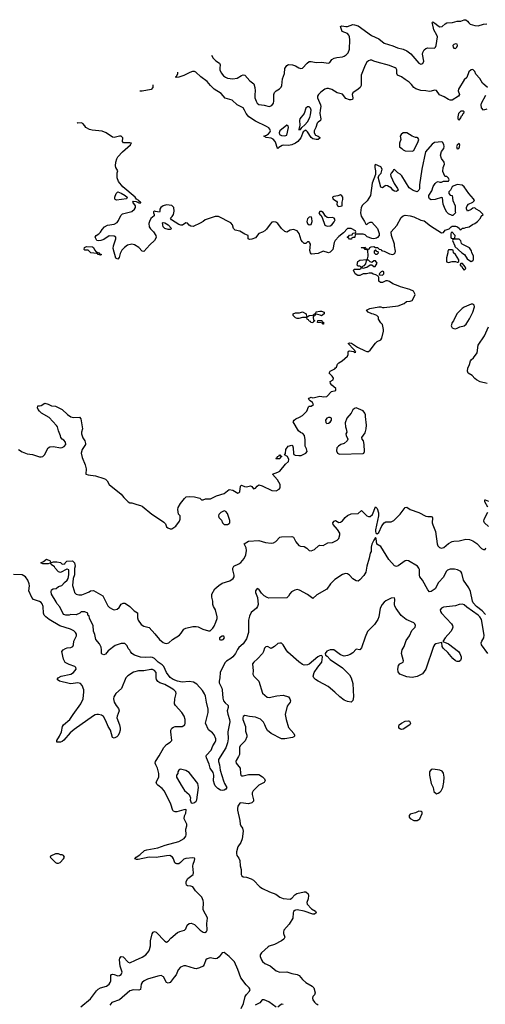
# Model space of a CAD drawing. Header units: inches. Extents: x 1980008 to 2252673, y 74414 to 260562.
# Tile 217 of 228: x 2213303 to 2218652, y 221860 to 233167. Entities that reach past the tile are written whole.
import ezdxf

# ---------------------------------------------------------------- set-up
doc = ezdxf.new("R2010")
doc.units = ezdxf.units.IN
doc.header["$MEASUREMENT"] = 0
doc.layers.add('C2212', color=7, linetype='Continuous')
doc.layers.add('C2213', color=7, linetype='Continuous')

msp = doc.modelspace()

# ---------------------------------------------------------------- linework, layer by layer
at = {"layer": 'C2212', "color": 5}
for points, elevation in [([(2213291, 228230), (2213330, 228204), (2213390, 228183), (2213450, 228174), (2213530, 228147), (2213550, 228146), (2213570, 228151), (2213589, 228170), (2213630, 228252), (2213650, 228262), (2213690, 228266), (2213770, 228252), (2213790, 228254), (2213815, 228265), (2213833, 228290), (2213830, 228315), (2213810, 228339), (2213789, 228350), (2213777, 228370), (2213773, 228390), (2213747, 228447), (2213736, 228490), (2213726, 228506), (2213640, 228600), (2213555, 228650), (2213532, 228670), (2213516, 228690), (2213509, 228711), (2213510, 228734), (2213530, 228732), (2213550, 228738), (2213590, 228762), (2213630, 228752), (2213670, 228732), (2213714, 228730), (2213790, 228691), (2213853, 228633), (2213890, 228607), (2213918, 228598), (2213990, 228601), (2214004, 228584), (2214023, 228470), (2214013, 228430), (2214014, 228410), (2214027, 228367), (2214052, 228330), (2214059, 228299), (2214059, 228290), (2214021, 228230), (2214010, 228190), (2214020, 228140), (2214054, 228054), (2214065, 228010), (2214062, 227950), (2214090, 227939), (2214172, 227930), (2214270, 227899), (2214287, 227890), (2214307, 227870), (2214331, 227830), (2214470, 227719), (2214500, 227680), (2214550, 227631), (2214570, 227619), (2214590, 227619), (2214650, 227598), (2214690, 227590), (2214710, 227580), (2214819, 227490), (2214876, 227456), (2214958, 227398), (2214976, 227376), (2214990, 227345), (2215005, 227330), (2215030, 227319), (2215050, 227321), (2215098, 227350), (2215138, 227410), (2215146, 227430), (2215146, 227470), (2215129, 227489), (2215121, 227541), (2215125, 227565), (2215149, 227610), (2215196, 227670), (2215214, 227686), (2215250, 227692), (2215310, 227688), (2215371, 227671), (2215390, 227652), (2215410, 227652), (2215436, 227664), (2215495, 227665), (2215562, 227698), (2215652, 227728), (2215710, 227771), (2215750, 227766), (2215810, 227731), (2215823, 227737), (2215833, 227747), (2215838, 227810), (2215850, 227822), (2215887, 227807), (2215910, 227804), (2215953, 227813), (2215970, 227805), (2215990, 227781), (2216010, 227786), (2216030, 227811), (2216050, 227827), (2216090, 227813), (2216200, 227760), (2216250, 227758), (2216284, 227776), (2216295, 227790), (2216297, 227830), (2216264, 227884), (2216208, 227950), (2216270, 227971), (2216290, 227983), (2216356, 228064), (2216390, 228094), (2216395, 228115), (2216378, 228150), (2216346, 228170), (2216356, 228184), (2216362, 228230), (2216389, 228270), (2216430, 228282), (2216436, 228276), (2216443, 228250), (2216447, 228187), (2216454, 228174), (2216468, 228168), (2216510, 228161), (2216537, 228163), (2216589, 228190), (2216604, 228210), (2216599, 228239), (2216581, 228270), (2216581, 228341), (2216573, 228393), (2216557, 228417), (2216527, 228427), (2216504, 228444), (2216444, 228550), (2216455, 228570), (2216476, 228584), (2216519, 228601), (2216550, 228621), (2216603, 228670), (2216620, 228720), (2216628, 228730), (2216650, 228731), (2216678, 228750), (2216668, 228770), (2216638, 228790), (2216622, 228810), (2216630, 228822), (2216650, 228831), (2216666, 228826), (2216690, 228827), (2216750, 228845), (2216795, 228835), (2216830, 228839), (2216884, 228896), (2216935, 228910), (2216933, 228933), (2216890, 228969), (2216875, 228990), (2216869, 229011), (2216906, 229030), (2216908, 229050), (2216894, 229074), (2216858, 229110), (2216868, 229130), (2216922, 229158), (2216930, 229171), (2216942, 229178), (2216955, 229210), (2216970, 229225), (2217009, 229251), (2217070, 229305), (2217077, 229323), (2217075, 229350), (2217080, 229360), (2217090, 229365), (2217136, 229356), (2217150, 229347), (2217166, 229350), (2217156, 229356), (2217154, 229370), (2217140, 229380), (2217078, 229450), (2217090, 229456), (2217113, 229453), (2217185, 229405), (2217270, 229365), (2217290, 229357), (2217310, 229356), (2217330, 229371), (2217390, 229451), (2217410, 229471), (2217450, 229492), (2217462, 229510), (2217484, 229590), (2217484, 229610), (2217470, 229666), (2217450, 229686), (2217426, 229730), (2217426, 229750), (2217406, 229770), (2217367, 229787), (2217348, 229788), (2217306, 229810), (2217286, 229830), (2217326, 229850), (2217430, 229871), (2217450, 229871), (2217470, 229861), (2217490, 229861), (2217650, 229881), (2217718, 229910), (2217748, 229932), (2217790, 229934), (2217810, 229942), (2217841, 230000)], 40), ([(2218672, 228988), (2218594, 229010), (2218550, 229030), (2218530, 229046), (2218500, 229080), (2218456, 229110), (2218447, 229130), (2218450, 229166), (2218472, 229208), (2218483, 229250), (2218490, 229262), (2218516, 229284), (2218559, 229341), (2218570, 229430), (2218643, 229537), (2218690, 229641)], 20), ([(2218682, 227570), (2218646, 227630), (2218647, 227653), (2218650, 227655), (2218690, 227637)], 20), ([(2218655, 226335), (2218617, 226377), (2218549, 226430), (2218511, 226470), (2218503, 226490), (2218482, 226602), (2218461, 226641), (2218401, 226730), (2218384, 226810), (2218370, 226830), (2218331, 226851), (2218297, 226857), (2218250, 226857), (2218216, 226844), (2218203, 226830), (2218170, 226765), (2218116, 226704), (2218077, 226630), (2218030, 226599), (2218010, 226598), (2217990, 226619), (2217931, 226731), (2217900, 226770), (2217894, 226790), (2217894, 226854), (2217889, 226870), (2217873, 226890), (2217770, 226952), (2217750, 226958), (2217730, 226953), (2217650, 226894), (2217630, 226887), (2217610, 226895), (2217543, 226970), (2217450, 227118), (2217404, 227144), (2217397, 227210), (2217390, 227219), (2217370, 227192), (2217350, 227143), (2217342, 227110), (2217339, 227061), (2217330, 227041), (2217318, 226982), (2217290, 226890), (2217279, 226821), (2217256, 226784), (2217210, 226735), (2217190, 226721), (2217170, 226724), (2217150, 226733), (2217130, 226748), (2217091, 226790), (2217070, 226803), (2217046, 226806), (2217010, 226797), (2216922, 226738), (2216875, 226690), (2216833, 226627), (2216716, 226564), (2216670, 226522), (2216608, 226568), (2216516, 226616), (2216490, 226622), (2216463, 226617), (2216424, 226596), (2216405, 226575), (2216390, 226548), (2216370, 226527), (2216165, 226525), (2216144, 226530), (2216113, 226550), (2216082, 226582), (2216050, 226629), (2216030, 226634), (2216011, 226610), (2216011, 226590), (2216033, 226533), (2216043, 226450), (2216036, 226430), (2216022, 226410), (2215961, 226359), (2215941, 226319), (2215932, 226270), (2215930, 226130), (2215910, 226059), (2215870, 225999), (2215822, 225958), (2215804, 225936), (2215781, 225890), (2215752, 225850), (2215730, 225830), (2215679, 225801), (2215659, 225781), (2215605, 225670), (2215602, 225610), (2215594, 225570), (2215595, 225550), (2215625, 225490), (2215630, 225471), (2215637, 225377), (2215645, 225345), (2215662, 225322), (2215699, 225290), (2215699, 225270), (2215688, 225230), (2215693, 225193), (2215713, 225130), (2215716, 225104), (2215693, 224990), (2215696, 224910), (2215690, 224862), (2215670, 224804), (2215587, 224673), (2215585, 224650), (2215598, 224610), (2215607, 224550), (2215645, 224425), (2215656, 224395), (2215683, 224350), (2215670, 224329), (2215650, 224319), (2215630, 224316), (2215610, 224319), (2215580, 224340), (2215550, 224369), (2215539, 224390), (2215530, 224426), (2215533, 224490), (2215524, 224524), (2215490, 224570), (2215478, 224618), (2215448, 224690), (2215446, 224710), (2215450, 224721), (2215501, 224779), (2215523, 224830), (2215548, 224870), (2215555, 224890), (2215556, 224910), (2215536, 224956), (2215516, 224976), (2215470, 225012), (2215438, 225090), (2215469, 225211), (2215469, 225250), (2215447, 225330), (2215437, 225397), (2215426, 225426), (2215403, 225463), (2215337, 225537), (2215299, 225559), (2215250, 225566), (2215170, 225558), (2215116, 225570), (2215067, 225590), (2215030, 225614), (2214990, 225671), (2214959, 225739), (2214939, 225759), (2214893, 225790), (2214853, 225833), (2214830, 225844), (2214810, 225847), (2214750, 225844), (2214690, 225848), (2214622, 225870), (2214593, 225890), (2214576, 225910), (2214567, 225927), (2214550, 225945), (2214536, 225976), (2214510, 226002), (2214470, 226005), (2214399, 225981), (2214321, 225920), (2214290, 225882), (2214270, 225874), (2214250, 225882), (2214241, 225890), (2214244, 225930), (2214240, 225960), (2214218, 225999), (2214176, 226050), (2214165, 226105), (2214150, 226146), (2214148, 226210), (2214106, 226290), (2214102, 226322), (2214086, 226330), (2214086, 226350), (2214050, 226366), (2214010, 226366), (2213994, 226350), (2213950, 226334), (2213890, 226338), (2213870, 226329), (2213831, 226329), (2213810, 226338), (2213798, 226350), (2213764, 226424), (2213730, 226462), (2213723, 226483), (2213670, 226570), (2213664, 226596), (2213670, 226618), (2213688, 226630), (2213723, 226637), (2213750, 226658), (2213786, 226670), (2213816, 226704), (2213848, 226730), (2213858, 226750), (2213868, 226792), (2213866, 226850), (2213850, 226858), (2213844, 226856), (2213770, 226818), (2213750, 226828), (2213709, 226870), (2213703, 226883), (2213666, 226910), (2213662, 226922), (2213650, 226926), (2213630, 226918), (2213570, 226918), (2213546, 226930), (2213575, 226945), (2213610, 226972), (2213652, 226952), (2213658, 226938), (2213670, 226934), (2213690, 226942), (2213730, 226942), (2213772, 226932), (2213790, 226914), (2213822, 226918), (2213826, 226930), (2213846, 226950), (2213910, 226954), (2213931, 226930), (2213941, 226890), (2213934, 226866), (2213933, 226793), (2213917, 226750), (2213911, 226670), (2213927, 226607), (2213934, 226590), (2213950, 226572), (2213981, 226561), (2214016, 226564), (2214075, 226585), (2214102, 226598), (2214115, 226610), (2214150, 226611), (2214257, 226550), (2214317, 226437), (2214336, 226416), (2214375, 226395), (2214390, 226391), (2214421, 226399), (2214444, 226416), (2214470, 226454), (2214490, 226468), (2214510, 226465), (2214530, 226455), (2214570, 226430), (2214619, 226379), (2214655, 226355), (2214657, 226297), (2214663, 226270), (2214700, 226220), (2214730, 226203), (2214790, 226186), (2214856, 226116), (2214910, 226048), (2214950, 226016), (2214970, 226007), (2214990, 226004), (2215016, 226010), (2215059, 226050), (2215140, 226100), (2215159, 226121), (2215190, 226170), (2215210, 226178), (2215290, 226198), (2215330, 226200), (2215355, 226195), (2215408, 226168), (2215470, 226150), (2215490, 226150), (2215521, 226179), (2215537, 226203), (2215558, 226250), (2215573, 226290), (2215573, 226310), (2215552, 226390), (2215528, 226430), (2215522, 226450), (2215523, 226490), (2215510, 226535), (2215510, 226570), (2215545, 226630), (2215590, 226671), (2215630, 226695), (2215718, 226722), (2215754, 226750), (2215766, 226770), (2215768, 226790), (2215751, 226850), (2215751, 226870), (2215764, 226890), (2215822, 226918), (2215845, 226935), (2215881, 226979), (2215899, 227021), (2215909, 227070), (2215904, 227104), (2215882, 227150), (2215930, 227178), (2216050, 227188), (2216125, 227165), (2216190, 227154), (2216219, 227161), (2216244, 227176), (2216290, 227226), (2216310, 227230), (2216431, 227231), (2216450, 227224), (2216477, 227170), (2216510, 227129), (2216530, 227121), (2216570, 227119), (2216600, 227100), (2216630, 227071), (2216650, 227067), (2216690, 227084), (2216735, 227125), (2216750, 227131), (2216790, 227130), (2216841, 227159), (2216895, 227165), (2216950, 227190), (2216970, 227210), (2216982, 227250), (2216979, 227270), (2216954, 227314), (2216905, 227370), (2216899, 227390), (2216917, 227410), (2216930, 227415), (2216970, 227395), (2216990, 227396), (2217010, 227412), (2217041, 227450), (2217070, 227474), (2217110, 227492), (2217190, 227498), (2217230, 227530), (2217289, 227469), (2217310, 227461), (2217330, 227463), (2217355, 227485), (2217390, 227573), (2217410, 227555), (2217426, 227506), (2217424, 227470), (2217392, 227310), (2217391, 227291), (2217396, 227276), (2217410, 227262), (2217430, 227280), (2217464, 227356), (2217489, 227391), (2217510, 227402), (2217570, 227402), (2217602, 227418), (2217673, 227487), (2217730, 227567), (2217750, 227570), (2217790, 227541), (2217890, 227507), (2217970, 227466), (2217990, 227461), (2218030, 227463), (2218040, 227460), (2218047, 227447), (2218043, 227390), (2218048, 227368), (2218079, 227290), (2218097, 227150), (2218105, 227125), (2218125, 227105), (2218150, 227099), (2218175, 227105), (2218228, 227152), (2218270, 227175), (2218290, 227180), (2218350, 227183), (2218430, 227202), (2218470, 227198), (2218510, 227181), (2218553, 227153), (2218610, 227094), (2218630, 227083), (2218650, 227084), (2218657, 227103)], 20), ([(2218688, 227348), (2218642, 227390), (2218634, 227410), (2218638, 227430), (2218680, 227510)], 20), ([(2214005, 221830), (2214116, 221924), (2214185, 222015), (2214205, 222035), (2214231, 222049), (2214300, 222070), (2214329, 222091), (2214342, 222110), (2214348, 222130), (2214349, 222191), (2214356, 222204), (2214370, 222208), (2214390, 222204), (2214430, 222186), (2214450, 222189), (2214470, 222203), (2214480, 222230), (2214458, 222298), (2214449, 222370), (2214455, 222390), (2214470, 222408), (2214490, 222404), (2214550, 222343), (2214570, 222336), (2214632, 222368), (2214710, 222401), (2214751, 222430), (2214785, 222470), (2214794, 222490), (2214805, 222530), (2214806, 222590), (2214824, 222670), (2214836, 222690), (2214850, 222698), (2214870, 222690), (2214970, 222585), (2214990, 222575), (2215010, 222584), (2215041, 222619), (2215116, 222684), (2215144, 222696), (2215197, 222710), (2215210, 222727), (2215227, 222770), (2215250, 222787), (2215271, 222791), (2215310, 222778), (2215377, 222710), (2215410, 222690), (2215430, 222686), (2215450, 222696), (2215455, 222710), (2215451, 222789), (2215459, 222850), (2215454, 222870), (2215421, 222921), (2215411, 222950), (2215414, 223030), (2215410, 223052), (2215394, 223090), (2215322, 223162), (2215290, 223208), (2215270, 223216), (2215230, 223221), (2215221, 223230), (2215214, 223250), (2215215, 223270), (2215235, 223305), (2215296, 223350), (2215301, 223370), (2215293, 223447), (2215296, 223470), (2215311, 223511), (2215314, 223530), (2215310, 223538), (2215290, 223544), (2215210, 223535), (2215190, 223525), (2215150, 223487), (2215130, 223475), (2215110, 223472), (2215096, 223476), (2215086, 223486), (2215071, 223530), (2215060, 223550), (2215028, 223568), (2214990, 223566), (2214870, 223545), (2214789, 223551), (2214664, 223524), (2214643, 223523), (2214624, 223530), (2214641, 223550), (2214683, 223577), (2214735, 223625), (2214765, 223635), (2214890, 223657), (2214974, 223686), (2215131, 223729), (2215194, 223766), (2215211, 223790), (2215215, 223805), (2215211, 223870), (2215222, 223910), (2215222, 223930), (2215192, 223990), (2215195, 224025), (2215210, 224054), (2215214, 224094), (2215210, 224098), (2215190, 224095), (2215109, 224069), (2215089, 224069), (2215070, 224078), (2215064, 224084), (2215039, 224159), (2214966, 224306), (2214939, 224339), (2214890, 224377), (2214878, 224390), (2214872, 224410), (2214900, 224470), (2214902, 224510), (2214886, 224570), (2214866, 224610), (2214861, 224630), (2214863, 224650), (2214905, 224715), (2214959, 224810), (2214990, 224842), (2215033, 224870), (2215049, 224890), (2215040, 224990), (2215041, 225010), (2215049, 225030), (2215070, 225044), (2215090, 225050), (2215170, 225051), (2215199, 225070), (2215204, 225090), (2215203, 225130), (2215192, 225170), (2215167, 225210), (2215092, 225290), (2215083, 225310), (2215084, 225370), (2215102, 225430), (2215095, 225450), (2215075, 225470), (2215044, 225490), (2214970, 225531), (2214913, 225553), (2214888, 225568), (2214875, 225590), (2214871, 225610), (2214869, 225670), (2214850, 225695), (2214830, 225704), (2214810, 225705), (2214730, 225689), (2214669, 225689), (2214610, 225675), (2214546, 225634), (2214521, 225610), (2214473, 225487), (2214409, 225431), (2214384, 225390), (2214381, 225370), (2214390, 225331), (2214410, 225293), (2214439, 225259), (2214446, 225230), (2214422, 225170), (2214420, 225150), (2214450, 225070), (2214457, 225030), (2214456, 225010), (2214445, 224970), (2214430, 224942), (2214418, 224930), (2214390, 224917), (2214370, 224925), (2214347, 225010), (2214320, 225050), (2214294, 225114), (2214264, 225164), (2214241, 225181), (2214210, 225190), (2214190, 225190), (2214170, 225185), (2214150, 225173), (2213930, 225016), (2213883, 224977), (2213810, 224893), (2213790, 224877), (2213770, 224871), (2213729, 224870), (2213730, 224890), (2213761, 224939), (2213784, 224990), (2213794, 225050), (2213807, 225070), (2213877, 225130), (2213916, 225190), (2214005, 225310), (2214031, 225370), (2214041, 225450), (2214038, 225470), (2214021, 225521), (2214003, 225543), (2213971, 225551), (2213890, 225542), (2213870, 225545), (2213761, 225570), (2213734, 225590), (2213744, 225610), (2213778, 225630), (2213890, 225650), (2213921, 225670), (2213953, 225710), (2213949, 225729), (2213938, 225738), (2213870, 225762), (2213826, 225786), (2213805, 225825), (2213788, 225910), (2213802, 225930), (2213830, 225946), (2213850, 225955), (2213890, 225959), (2213914, 225970), (2213921, 225990), (2213925, 226030), (2213955, 226090), (2213954, 226110), (2213944, 226130), (2213924, 226150), (2213887, 226170), (2213765, 226205), (2213640, 226280), (2213602, 226310), (2213585, 226330), (2213578, 226350), (2213574, 226430), (2213560, 226460), (2213550, 226473), (2213530, 226485), (2213463, 226510), (2213442, 226530), (2213407, 226610), (2213416, 226664), (2213413, 226690), (2213398, 226730), (2213371, 226770), (2213330, 226791), (2213230, 226796)], 40), ([(2218682, 225890), (2218610, 225990), (2218606, 226010), (2218612, 226030), (2218635, 226070), (2218640, 226100), (2218610, 226278), (2218590, 226310), (2218568, 226330), (2218439, 226419), (2218410, 226447), (2218390, 226456), (2218350, 226451), (2218310, 226435), (2218170, 226420), (2218149, 226411), (2218133, 226390), (2218138, 226370), (2218149, 226350), (2218264, 226230), (2218275, 226210), (2218278, 226190), (2218272, 226168), (2218257, 226143), (2218190, 226068), (2218165, 226025), (2218230, 225998), (2218345, 225910), (2218359, 225890), (2218373, 225850), (2218374, 225830), (2218368, 225810), (2218350, 225795), (2218330, 225795), (2218310, 225804), (2218280, 225830), (2218221, 225901), (2218166, 225950), (2218157, 225970), (2218154, 226014), (2218082, 225998), (2218070, 225990), (2218058, 225970), (2217970, 225710), (2217930, 225657), (2217870, 225624), (2217810, 225613), (2217750, 225619), (2217670, 225650), (2217650, 225677), (2217646, 225710), (2217655, 225750), (2217670, 225771), (2217710, 225790), (2217714, 225806), (2217691, 225890), (2217697, 225930), (2217720, 225970), (2217743, 226037), (2217780, 226090), (2217807, 226153), (2217845, 226190), (2217851, 226210), (2217842, 226230), (2217830, 226241), (2217741, 226281), (2217685, 226325), (2217626, 226406), (2217612, 226432), (2217607, 226453), (2217612, 226512), (2217608, 226528), (2217570, 226524), (2217510, 226493), (2217490, 226479), (2217467, 226450), (2217445, 226410), (2217428, 226310), (2217419, 226281), (2217378, 226222), (2217298, 226142), (2217270, 226077), (2217230, 225953), (2217210, 225929), (2217170, 225937), (2217130, 225897), (2217101, 225879), (2217070, 225866), (2217030, 225860), (2216990, 225875), (2216910, 225932), (2216870, 225932), (2216830, 225917), (2216811, 225890), (2216817, 225870), (2216837, 225857), (2216870, 225821), (2217010, 225724), (2217090, 225643), (2217109, 225610), (2217130, 225546), (2217138, 225390), (2217131, 225349), (2217110, 225331), (2217070, 225336), (2217030, 225353), (2216980, 225390), (2216925, 225445), (2216848, 225508), (2216798, 225538), (2216730, 225570), (2216700, 225590), (2216681, 225610), (2216676, 225630), (2216687, 225670), (2216727, 225733), (2216773, 225790), (2216782, 225850), (2216779, 225859), (2216770, 225866), (2216750, 225863), (2216729, 225851), (2216630, 225767), (2216610, 225758), (2216570, 225756), (2216550, 225763), (2216510, 225792), (2216385, 225905), (2216364, 225930), (2216330, 225989), (2216310, 226009), (2216290, 226009), (2216270, 226002), (2216230, 225968), (2216190, 225948), (2216150, 225968), (2216130, 225966), (2216114, 225950), (2216105, 225910), (2216091, 225890), (2216033, 225827), (2215991, 225790), (2215978, 225770), (2215984, 225690), (2215981, 225650), (2215994, 225630), (2216051, 225570), (2216093, 225433), (2216147, 225387), (2216170, 225382), (2216256, 225404), (2216330, 225410), (2216390, 225390), (2216407, 225370), (2216415, 225345), (2216411, 225330), (2216375, 225285), (2216353, 225190), (2216363, 225130), (2216390, 225038), (2216454, 224970), (2216461, 224950), (2216460, 224940), (2216454, 224930), (2216436, 224925), (2216350, 224908), (2216310, 224910), (2216190, 224971), (2216150, 225003), (2216133, 225030), (2216119, 225070), (2216102, 225102), (2216070, 225136), (2216010, 225159), (2215944, 225164), (2215890, 225176), (2215870, 225165), (2215865, 225150), (2215868, 225130), (2215898, 225050), (2215898, 224998), (2215914, 224950), (2215914, 224930), (2215894, 224885), (2215834, 224830), (2215827, 224810), (2215827, 224730), (2215816, 224704), (2215790, 224661), (2215787, 224650), (2215790, 224630), (2215837, 224570), (2215839, 224510), (2215843, 224490), (2215850, 224483), (2215870, 224482), (2215930, 224500), (2216050, 224499), (2216094, 224474), (2216115, 224450), (2216122, 224430), (2216112, 224408), (2216050, 224378), (2215985, 224310), (2215975, 224290), (2215973, 224270), (2215989, 224210), (2215987, 224193), (2215970, 224172), (2215930, 224162), (2215845, 224175), (2215830, 224170), (2215810, 224137), (2215804, 224110), (2215805, 224090), (2215832, 223970), (2215836, 223930), (2215844, 223910), (2215862, 223882), (2215870, 223850), (2215860, 223760), (2215842, 223718), (2215807, 223670), (2215792, 223610), (2215792, 223590), (2215797, 223570), (2215819, 223539), (2215831, 223510), (2215837, 223450), (2215846, 223410), (2215849, 223349), (2215855, 223335), (2215870, 223325), (2215910, 223321), (2215961, 223301), (2215990, 223285), (2216061, 223210), (2216091, 223190), (2216173, 223150), (2216244, 223124), (2216290, 223090), (2216330, 223074), (2216410, 223069), (2216430, 223079), (2216463, 223117), (2216487, 223133), (2216570, 223152), (2216590, 223150), (2216616, 223130), (2216622, 223110), (2216616, 223070), (2216601, 223030), (2216605, 223010), (2216657, 222957), (2216700, 222930), (2216709, 222910), (2216690, 222895), (2216670, 222896), (2216570, 222931), (2216490, 222946), (2216470, 222943), (2216463, 222937), (2216450, 222924), (2216445, 222910), (2216441, 222850), (2216399, 222781), (2216338, 222710), (2216332, 222690), (2216333, 222673), (2216348, 222630), (2216338, 222610), (2216311, 222590), (2216230, 222548), (2216170, 222528), (2216159, 222521), (2216079, 222450), (2216065, 222430), (2216067, 222410), (2216080, 222370), (2216093, 222350), (2216118, 222330), (2216180, 222300), (2216250, 222245), (2216290, 222228), (2216370, 222234), (2216430, 222213), (2216490, 222204), (2216512, 222192), (2216550, 222143), (2216589, 222110), (2216664, 222070), (2216681, 222050), (2216697, 221990), (2216688, 221970), (2216670, 221949), (2216666, 221930), (2216671, 221910), (2216690, 221883), (2216710, 221865), (2216722, 221862), (2216733, 221853)], 40), ([(2215847, 221810), (2215874, 221870), (2215895, 221950), (2215908, 221972), (2215944, 222010), (2215951, 222030), (2215939, 222050), (2215903, 222083), (2215845, 222165), (2215810, 222260), (2215770, 222347), (2215710, 222409), (2215650, 222455), (2215630, 222450), (2215596, 222404), (2215570, 222386), (2215550, 222383), (2215490, 222393), (2215456, 222384), (2215441, 222370), (2215422, 222318), (2215410, 222297), (2215370, 222277), (2215332, 222268), (2215310, 222270), (2215210, 222302), (2215190, 222301), (2215150, 222285), (2215123, 222257), (2215100, 222200), (2215079, 222170), (2215030, 222112), (2215010, 222101), (2214990, 222112), (2214954, 222174), (2214930, 222189), (2214890, 222185), (2214770, 222148), (2214732, 222128), (2214711, 222109), (2214700, 222090), (2214690, 222030), (2214670, 222024), (2214610, 222028), (2214570, 222016), (2214450, 221912), (2214360, 221880), (2214338, 221850)], 40), ([(2216250, 221826), (2216165, 221890), (2216110, 221913), (2216090, 221911), (2216062, 221878), (2216009, 221850)], 40), ([(2216330, 221858), (2216310, 221860), (2216270, 221828)], 40)]:
    msp.add_lwpolyline(points, dxfattribs=dict(at, elevation=elevation))
for points, elevation in [([(2218510, 229902), (2218490, 229902), (2218410, 229866), (2218386, 229850), (2218326, 229790), (2218286, 229710), (2218271, 229690), (2218258, 229650), (2218272, 229630), (2218290, 229621), (2218310, 229618), (2218330, 229626), (2218358, 229642), (2218410, 229653), (2218431, 229669), (2218470, 229731), (2218508, 229810), (2218527, 229870), (2218524, 229890), (2218517, 229897)], 40), ([(2216770, 229766), (2216755, 229775), (2216710, 229786), (2216698, 229782), (2216693, 229767), (2216678, 229762), (2216674, 229750), (2216678, 229718), (2216694, 229710), (2216678, 229702), (2216670, 229686), (2216646, 229690), (2216642, 229702), (2216630, 229706), (2216622, 229722), (2216607, 229727), (2216602, 229742), (2216590, 229746), (2216550, 229746), (2216510, 229735), (2216490, 229735), (2216470, 229742), (2216444, 229770), (2216444, 229790), (2216470, 229801), (2216518, 229802), (2216550, 229811), (2216592, 229790), (2216598, 229758), (2216610, 229754), (2216628, 229772), (2216667, 229773), (2216682, 229778), (2216686, 229790), (2216706, 229794), (2216710, 229811), (2216750, 229821), (2216770, 229821), (2216802, 229810), (2216802, 229790)], 40), ([(2216790, 229669), (2216782, 229682), (2216767, 229687), (2216726, 229690), (2216727, 229713), (2216773, 229713), (2216778, 229698), (2216792, 229692), (2216794, 229670)], 40), ([(2217170, 228709), (2217150, 228702), (2217130, 228688), (2217111, 228649), (2217061, 228590), (2217042, 228538), (2217044, 228490), (2217054, 228470), (2217061, 228430), (2217051, 228410), (2217052, 228392), (2217071, 228350), (2217066, 228330), (2217030, 228302), (2216994, 228290), (2216965, 228270), (2216945, 228250), (2216944, 228216), (2216952, 228190), (2216977, 228177), (2217250, 228187), (2217258, 228190), (2217264, 228210), (2217261, 228290), (2217254, 228330), (2217238, 228350), (2217235, 228370), (2217270, 228422), (2217284, 228470), (2217287, 228510), (2217274, 228610), (2217275, 228630), (2217268, 228650), (2217250, 228674)], 40), ([(2216870, 228598), (2216850, 228598), (2216831, 228590), (2216817, 228570), (2216820, 228540), (2216831, 228531), (2216850, 228535), (2216870, 228547), (2216885, 228570), (2216884, 228590)], 40), ([(2216250, 228126), (2216246, 228130), (2216262, 228138), (2216266, 228150), (2216282, 228158), (2216286, 228170), (2216291, 228171), (2216298, 228158), (2216314, 228150), (2216298, 228142), (2216290, 228126)], 40), ([(2215650, 227528), (2215612, 227508), (2215590, 227486), (2215585, 227470), (2215592, 227450), (2215620, 227420), (2215631, 227390), (2215651, 227371), (2215690, 227371), (2215710, 227381), (2215717, 227390), (2215717, 227417), (2215690, 227498), (2215670, 227518)], 40), ([(2215630, 226089), (2215598, 226070), (2215598, 226050), (2215610, 226045), (2215630, 226045), (2215639, 226050), (2215654, 226070), (2215649, 226089)], 20), ([(2217690, 225016), (2217678, 225018), (2217658, 225030), (2217657, 225050), (2217664, 225070), (2217691, 225090), (2217731, 225110), (2217770, 225116), (2217781, 225110), (2217793, 225090), (2217785, 225070), (2217710, 225021)], 40), ([(2215150, 224559), (2215143, 224557), (2215130, 224548), (2215121, 224530), (2215118, 224510), (2215105, 224490), (2215106, 224470), (2215114, 224450), (2215156, 224376), (2215196, 224316), (2215251, 224270), (2215266, 224230), (2215261, 224210), (2215272, 224172), (2215290, 224171), (2215310, 224177), (2215330, 224191), (2215337, 224210), (2215356, 224350), (2215350, 224397), (2215250, 224524), (2215210, 224544)], 40), ([(2218050, 224562), (2218030, 224558), (2218011, 224530), (2218011, 224490), (2218030, 224394), (2218051, 224350), (2218062, 224302), (2218090, 224278), (2218110, 224286), (2218130, 224296), (2218144, 224310), (2218165, 224350), (2218176, 224410), (2218179, 224470), (2218173, 224513), (2218157, 224537), (2218129, 224549)], 60), ([(2217890, 224078), (2217850, 224059), (2217790, 224042), (2217778, 224030), (2217778, 224010), (2217790, 223992), (2217830, 223972), (2217870, 223972), (2217890, 223982), (2217898, 223990), (2217928, 224050), (2217927, 224067), (2217916, 224076)], 60), ([(2213750, 223588), (2213713, 223587), (2213658, 223562), (2213654, 223550), (2213714, 223490), (2213730, 223482), (2213750, 223482), (2213766, 223490), (2213808, 223530), (2213818, 223550), (2213806, 223570), (2213790, 223578), (2213770, 223578)], 60)]:
    msp.add_lwpolyline(points, close=True, dxfattribs=dict(at, elevation=elevation))
at = {"layer": 'C2213', "color": 5}
for points, elevation in [([(2215506, 232759), (2215526, 232726), (2215556, 232696), (2215600, 232670), (2215606, 232650), (2215601, 232610), (2215603, 232590), (2215616, 232556), (2215643, 232523), (2215666, 232506), (2215690, 232496), (2215751, 232489), (2215803, 232497), (2215850, 232528), (2215870, 232535), (2215890, 232531), (2215947, 232467), (2215992, 232430), (2216003, 232390), (2216007, 232350), (2216003, 232303), (2216005, 232270), (2216018, 232230), (2216030, 232210), (2216052, 232192), (2216110, 232187), (2216170, 232172), (2216198, 232182), (2216218, 232210), (2216222, 232230), (2216222, 232310), (2216230, 232330), (2216249, 232351), (2216287, 232373), (2216307, 232393), (2216314, 232410), (2216323, 232490), (2216344, 232550), (2216350, 232607), (2216370, 232640), (2216390, 232652), (2216437, 232650), (2216470, 232639), (2216510, 232615), (2216533, 232607), (2216551, 232609), (2216605, 232670), (2216630, 232686), (2216650, 232687), (2216710, 232674), (2216770, 232679), (2216850, 232670), (2216866, 232674), (2216889, 232710), (2216915, 232725), (2216946, 232734), (2217010, 232741), (2217030, 232748), (2217055, 232765), (2217075, 232785), (2217093, 232830), (2217095, 232935), (2217091, 232970), (2217083, 232990), (2217068, 233008), (2217007, 233030), (2216990, 233090), (2217004, 233096), (2217050, 233090), (2217070, 233091), (2217130, 233111), (2217151, 233109), (2217190, 233096), (2217345, 232985), (2217430, 232949), (2217490, 232896), (2217590, 232866), (2217643, 232843), (2217710, 232828), (2217751, 232811), (2217796, 232776), (2217890, 232667), (2217910, 232656), (2217935, 232665), (2217945, 232690), (2217932, 232770), (2217934, 232790), (2217950, 232822), (2217970, 232838), (2217990, 232844), (2218070, 232841), (2218079, 232850), (2218088, 232872), (2218103, 232970), (2218096, 232990), (2218062, 233050), (2218045, 233125), (2218039, 233130), (2218050, 233143), (2218056, 233136), (2218070, 233132), (2218110, 233097), (2218130, 233087), (2218155, 233090), (2218190, 233120), (2218210, 233132), (2218274, 233134), (2218330, 233149), (2218370, 233152), (2218410, 233167), (2218430, 233164), (2218449, 233150), (2218461, 233130), (2218477, 233117), (2218530, 233100), (2218570, 233096)], 20), ([(2218570, 233096), (2218630, 233115), (2218670, 233119)], 20), ([(2218677, 232390), (2218620, 232440), (2218590, 232493), (2218543, 232543), (2218530, 232571), (2218510, 232594), (2218490, 232593), (2218462, 232570), (2218438, 232502), (2218410, 232477), (2218343, 232370), (2218341, 232350), (2218354, 232310), (2218345, 232290), (2218270, 232242), (2218250, 232242), (2218230, 232249), (2218181, 232281), (2218125, 232305), (2218090, 232355), (2218070, 232360), (2218030, 232345), (2218010, 232343), (2217970, 232352), (2217910, 232353), (2217854, 232374), (2217829, 232389), (2217804, 232424), (2217778, 232450), (2217730, 232479), (2217690, 232511), (2217645, 232530), (2217635, 232550), (2217637, 232590), (2217628, 232608), (2217616, 232616), (2217550, 232643), (2217410, 232678), (2217371, 232690), (2217350, 232702), (2217330, 232704), (2217310, 232696), (2217290, 232679), (2217270, 232647), (2217227, 232530), (2217226, 232410), (2217215, 232390), (2217192, 232368), (2217130, 232326), (2217121, 232310), (2217130, 232270), (2217125, 232250), (2217110, 232246), (2217092, 232248), (2217050, 232263), (2217011, 232311), (2216950, 232328), (2216890, 232365), (2216850, 232379), (2216830, 232379), (2216810, 232370), (2216763, 232337), (2216735, 232310), (2216725, 232290), (2216724, 232270), (2216760, 232190), (2216763, 232170), (2216753, 232130), (2216750, 232090), (2216764, 232030), (2216759, 232010), (2216730, 231992), (2216721, 231979), (2216705, 231930), (2216685, 231890), (2216685, 231870), (2216703, 231843), (2216731, 231830), (2216750, 231814), (2216750, 231806), (2216730, 231792), (2216710, 231790), (2216670, 231801), (2216650, 231814), (2216610, 231879), (2216590, 231897), (2216570, 231889), (2216561, 231879), (2216531, 231810), (2216497, 231770), (2216470, 231748), (2216430, 231730), (2216390, 231724), (2216334, 231726), (2216317, 231723), (2216280, 231700), (2216270, 231688), (2216260, 231700), (2216247, 231750), (2216237, 231770), (2216215, 231795), (2216190, 231808), (2216134, 231814), (2216109, 231830), (2216139, 231841), (2216162, 231858), (2216179, 231881), (2216183, 231890), (2216178, 231910), (2216165, 231925), (2216140, 231940), (2216010, 232002), (2215937, 232050), (2215903, 232090), (2215887, 232130), (2215870, 232154), (2215800, 232190), (2215745, 232245), (2215665, 232265), (2215619, 232319), (2215536, 232370), (2215494, 232410), (2215457, 232457), (2215382, 232510), (2215325, 232565), (2215310, 232573), (2215287, 232573), (2215258, 232562), (2215190, 232526), (2215130, 232506), (2215102, 232502), (2215094, 232510), (2215104, 232516), (2215120, 232550), (2215120, 232566)], 20), ([(2214831, 232421), (2214834, 232410), (2214832, 232390), (2214815, 232365), (2214710, 232346), (2214684, 232348)], 20), ([(2218670, 232139), (2218630, 232128), (2218610, 232156), (2218605, 232190), (2218609, 232210), (2218658, 232302)], 20), ([(2217841, 230000), (2217846, 230010), (2217828, 230048), (2217786, 230070), (2217678, 230098), (2217652, 230112), (2217590, 230134), (2217550, 230162), (2217530, 230168), (2217510, 230168), (2217470, 230149), (2217446, 230150), (2217430, 230166), (2217427, 230207), (2217422, 230222), (2217396, 230236), (2217365, 230245), (2217350, 230258), (2217316, 230256), (2217288, 230248), (2217250, 230248), (2217210, 230229), (2217186, 230230), (2217158, 230250), (2217138, 230290), (2217150, 230302), (2217210, 230302), (2217226, 230310), (2217226, 230330), (2217210, 230338), (2217190, 230338), (2217178, 230350), (2217189, 230391), (2217210, 230405), (2217290, 230414), (2217298, 230422), (2217308, 230452), (2217302, 230522), (2217270, 230528), (2217262, 230542), (2217228, 230548), (2217227, 230553), (2217270, 230554), (2217278, 230538), (2217310, 230534), (2217322, 230538), (2217326, 230550), (2217340, 230560), (2217370, 230562), (2217390, 230552), (2217414, 230550), (2217432, 230532), (2217454, 230530), (2217458, 230518), (2217472, 230512), (2217490, 230511), (2217550, 230478), (2217590, 230471), (2217603, 230477), (2217618, 230490), (2217622, 230510), (2217609, 230569), (2217609, 230590), (2217573, 230690), (2217569, 230730), (2217637, 230803), (2217685, 230895), (2217710, 230914), (2217730, 230921), (2217790, 230914), (2217830, 230902), (2217910, 230867), (2217950, 230856), (2218021, 230801), (2218150, 230718), (2218170, 230722), (2218190, 230751), (2218236, 230764), (2218258, 230790), (2218270, 230796), (2218310, 230796), (2218334, 230790), (2218354, 230770), (2218358, 230758), (2218370, 230754), (2218388, 230772), (2218410, 230772), (2218430, 230782), (2218466, 230790), (2218504, 230816), (2218530, 230826), (2218562, 230850), (2218598, 230890), (2218606, 230910), (2218626, 230930), (2218588, 230968), (2218546, 230990), (2218530, 231006), (2218510, 231002), (2218490, 230988), (2218448, 230970), (2218436, 230996), (2218435, 231010), (2218442, 231030), (2218458, 231050), (2218509, 231071), (2218528, 231090), (2218518, 231110), (2218461, 231170), (2218410, 231249), (2218386, 231266), (2218330, 231275), (2218284, 231256), (2218272, 231248), (2218252, 231208), (2218234, 231190), (2218234, 231170), (2218250, 231154), (2218272, 231150), (2218278, 231090), (2218305, 231030), (2218305, 230965), (2218311, 230950), (2218280, 230920), (2218270, 230918), (2218230, 230938), (2218210, 230958), (2218189, 230990), (2218168, 231050), (2218162, 231122), (2218150, 231126), (2218077, 231103), (2218030, 231098), (2218009, 231110), (2218002, 231130), (2218004, 231150), (2218037, 231203), (2218054, 231250), (2218074, 231286), (2218090, 231302), (2218110, 231311), (2218130, 231302), (2218150, 231302), (2218170, 231314), (2218230, 231314), (2218238, 231330), (2218230, 231346), (2218210, 231366), (2218190, 231366), (2218186, 231370), (2218165, 231425), (2218169, 231469), (2218185, 231510), (2218181, 231530), (2218150, 231575), (2218138, 231610), (2218147, 231653), (2218174, 231690), (2218179, 231710), (2218175, 231735), (2218162, 231762), (2218150, 231766), (2218110, 231762), (2218070, 231756), (2218041, 231739), (2217966, 231650), (2217923, 231450), (2217897, 231270), (2217896, 231224), (2217890, 231208), (2217870, 231189), (2217825, 231205), (2217776, 231236), (2217693, 231373), (2217673, 231393), (2217646, 231410), (2217610, 231446), (2217598, 231442), (2217594, 231430), (2217570, 231406), (2217562, 231390), (2217565, 231370), (2217605, 231285), (2217645, 231230), (2217651, 231209), (2217630, 231195), (2217610, 231198), (2217590, 231208), (2217573, 231233), (2217530, 231259), (2217510, 231262), (2217501, 231259), (2217470, 231238), (2217450, 231246), (2217422, 231358), (2217435, 231385), (2217454, 231406), (2217468, 231450), (2217450, 231478), (2217390, 231506), (2217382, 231498), (2217381, 231470), (2217391, 231430), (2217392, 231388), (2217351, 231289), (2217334, 231150), (2217294, 231086), (2217241, 231039), (2217226, 231010), (2217217, 230950), (2217227, 230910), (2217265, 230850), (2217278, 230818), (2217290, 230814), (2217306, 230830), (2217330, 230842), (2217350, 230842), (2217412, 230770), (2217431, 230711), (2217431, 230690), (2217414, 230666), (2217402, 230658), (2217370, 230649), (2217350, 230654), (2217295, 230675), (2217270, 230698), (2217250, 230706), (2217170, 230706), (2217158, 230702), (2217154, 230670), (2217150, 230666), (2217130, 230666), (2217118, 230662), (2217113, 230647), (2217090, 230646), (2217082, 230662), (2217070, 230666), (2217070, 230674), (2217082, 230678), (2217090, 230694), (2217122, 230698), (2217130, 230714), (2217162, 230718), (2217166, 230730), (2217162, 230742), (2217110, 230768), (2217070, 230768), (2217022, 230718), (2216970, 230679), (2216928, 230632), (2216917, 230610), (2216901, 230530), (2216870, 230498), (2216850, 230489), (2216790, 230509), (2216730, 230484), (2216656, 230476), (2216650, 230478), (2216642, 230490), (2216636, 230516), (2216642, 230590), (2216634, 230610), (2216630, 230615), (2216610, 230615), (2216590, 230598), (2216570, 230598), (2216550, 230615), (2216537, 230637), (2216512, 230712), (2216490, 230744), (2216450, 230757), (2216411, 230749), (2216370, 230728), (2216350, 230735), (2216310, 230770), (2216268, 230828), (2216244, 230844), (2216213, 230847), (2216199, 230841), (2216180, 230820), (2216139, 230761), (2216119, 230741), (2216094, 230726), (2216049, 230711), (2216010, 230662), (2215970, 230647), (2215942, 230642), (2215929, 230650), (2215929, 230690), (2215890, 230705), (2215830, 230738), (2215779, 230750), (2215759, 230770), (2215749, 230810), (2215730, 230833), (2215588, 230908), (2215550, 230909), (2215434, 230870), (2215412, 230850), (2215378, 230830), (2215294, 230794), (2215270, 230797), (2215249, 230809), (2215230, 230829), (2215210, 230835), (2215174, 230806), (2215153, 230807), (2215130, 230814), (2215045, 230870), (2215035, 230890), (2215054, 230906), (2215070, 230932), (2215078, 230970), (2215075, 231010), (2215050, 231033), (2214990, 231041), (2214950, 231031), (2214923, 231010), (2214913, 230990), (2214914, 230966), (2214910, 230958), (2214863, 230963), (2214850, 230969), (2214841, 230959), (2214839, 230950), (2214847, 230930), (2214846, 230914), (2214810, 230885), (2214793, 230850), (2214788, 230828), (2214791, 230790), (2214804, 230764), (2214839, 230730), (2214867, 230690), (2214870, 230668), (2214851, 230630), (2214797, 230583), (2214730, 230506), (2214710, 230509), (2214671, 230551), (2214620, 230580), (2214590, 230588), (2214543, 230577), (2214507, 230553), (2214478, 230522), (2214458, 230482), (2214445, 230435), (2214430, 230418), (2214409, 230430), (2214378, 230538), (2214379, 230570), (2214409, 230650), (2214408, 230670), (2214390, 230682), (2214330, 230684), (2214270, 230644), (2214234, 230630), (2214210, 230629), (2214188, 230630), (2214169, 230670), (2214182, 230690), (2214213, 230707), (2214233, 230727), (2214250, 230758), (2214279, 230790), (2214312, 230808), (2214390, 230819), (2214421, 230839), (2214439, 230861), (2214463, 230917), (2214483, 230937), (2214590, 230963), (2214623, 230990), (2214633, 231010), (2214633, 231030), (2214604, 231070), (2214610, 231082), (2214639, 231079), (2214670, 231063), (2214696, 231064), (2214695, 231070), (2214679, 231079), (2214673, 231090), (2214645, 231105), (2214629, 231130), (2214488, 231248), (2214439, 231310), (2214424, 231350), (2214424, 231410), (2214429, 231430), (2214409, 231469), (2214405, 231490), (2214406, 231530), (2214417, 231570), (2214430, 231591), (2214484, 231650), (2214575, 231730), (2214578, 231742), (2214586, 231750), (2214570, 231754), (2214495, 231755), (2214482, 231770), (2214488, 231810), (2214469, 231829), (2214450, 231829), (2214390, 231813), (2214370, 231819), (2214295, 231870), (2214250, 231886), (2214137, 231897), (2214105, 231905), (2214064, 231930), (2214053, 231950), (2214030, 231977), (2214010, 231983), (2213970, 231981), (2213964, 231986)], 40)]:
    msp.add_lwpolyline(points, dxfattribs=dict(at, elevation=elevation))
for points, elevation in [([(2218310, 232892), (2218290, 232882), (2218279, 232870), (2218282, 232850), (2218290, 232840), (2218310, 232835), (2218326, 232850), (2218333, 232870), (2218327, 232887)], 20), ([(2216610, 232168), (2216590, 232150), (2216570, 232091), (2216521, 232030), (2216518, 232010), (2216523, 231957), (2216508, 231908), (2216510, 231902), (2216530, 231906), (2216544, 231930), (2216580, 231960), (2216610, 231996), (2216635, 232045), (2216644, 232076), (2216650, 232130), (2216644, 232150), (2216630, 232166)], 20), ([(2218397, 232117), (2218370, 232116), (2218344, 232090), (2218335, 232050), (2218337, 232030), (2218350, 232015), (2218370, 232041), (2218378, 232062), (2218390, 232071), (2218395, 232085), (2218405, 232090), (2218408, 232110)], 40), ([(2216370, 231955), (2216290, 231890), (2216283, 231870), (2216289, 231850), (2216310, 231838), (2216350, 231832), (2216370, 231841), (2216391, 231930), (2216387, 231947)], 20), ([(2217750, 231869), (2217710, 231869), (2217686, 231850), (2217672, 231830), (2217681, 231790), (2217665, 231750), (2217666, 231706), (2217692, 231690), (2217710, 231672), (2217730, 231662), (2217810, 231658), (2217830, 231666), (2217882, 231770), (2217888, 231790), (2217878, 231810), (2217870, 231815), (2217850, 231815), (2217810, 231829)], 40), ([(2218350, 231746), (2218330, 231726), (2218322, 231710), (2218330, 231686), (2218346, 231690), (2218354, 231706), (2218358, 231730)], 40), ([(2214415, 231095), (2214401, 231101), (2214395, 231110), (2214394, 231130), (2214410, 231171), (2214430, 231190), (2214470, 231176), (2214515, 231150), (2214536, 231130), (2214530, 231109)], 40), ([(2216990, 231158), (2216957, 231143), (2216910, 231136), (2216896, 231130), (2216901, 231110), (2216944, 231084), (2216951, 231070), (2216947, 231047), (2216952, 231030), (2216970, 231021), (2216990, 231025), (2217006, 231030), (2217006, 231070), (2217017, 231103), (2217014, 231130), (2217005, 231145)], 40), ([(2216650, 230903), (2216630, 230901), (2216610, 230879), (2216602, 230850), (2216610, 230828), (2216630, 230813), (2216650, 230815), (2216663, 230850), (2216658, 230890)], 40), ([(2216750, 230964), (2216739, 230950), (2216750, 230931), (2216763, 230923), (2216777, 230897), (2216810, 230807), (2216835, 230795), (2216870, 230799), (2216890, 230810), (2216915, 230845), (2216927, 230870), (2216916, 230890), (2216895, 230895), (2216850, 230891), (2216835, 230895), (2216815, 230910), (2216790, 230955), (2216770, 230963)], 40), ([(2215010, 230757), (2214969, 230770), (2214952, 230790), (2214945, 230835), (2214950, 230838), (2214970, 230833), (2215010, 230810), (2215046, 230770), (2215040, 230760), (2215030, 230757)], 40), ([(2218270, 230726), (2218258, 230722), (2218254, 230710), (2218254, 230670), (2218258, 230658), (2218290, 230654), (2218302, 230658), (2218306, 230690)], 40), ([(2214230, 230462), (2214202, 230470), (2214199, 230479), (2214190, 230482), (2214122, 230490), (2214090, 230522), (2214050, 230522), (2214044, 230530), (2214046, 230550), (2214070, 230561), (2214139, 230559), (2214150, 230552), (2214164, 230524), (2214183, 230503), (2214211, 230490), (2214218, 230478), (2214242, 230470)], 40), ([(2218350, 230646), (2218290, 230646), (2218278, 230642), (2218274, 230630), (2218302, 230570), (2218302, 230562), (2218382, 230490), (2218411, 230471), (2218443, 230423), (2218470, 230402), (2218490, 230392), (2218510, 230402), (2218518, 230410), (2218516, 230456), (2218498, 230490), (2218494, 230514), (2218470, 230548), (2218386, 230590), (2218378, 230598), (2218370, 230626)], 40), ([(2217390, 230526), (2217374, 230510), (2217374, 230490), (2217390, 230474), (2217410, 230474), (2217426, 230490), (2217422, 230502), (2217407, 230507)], 40), ([(2218270, 230526), (2218230, 230526), (2218222, 230510), (2218222, 230490), (2218207, 230433), (2218206, 230386), (2218230, 230378), (2218270, 230392), (2218310, 230392), (2218330, 230382), (2218338, 230382), (2218346, 230390), (2218348, 230410), (2218309, 230470), (2218288, 230490), (2218282, 230522)], 40), ([(2217310, 230406), (2217290, 230406), (2217282, 230398), (2217276, 230364), (2217258, 230342), (2217234, 230330), (2217238, 230318), (2217250, 230314), (2217290, 230325), (2217330, 230354), (2217350, 230354), (2217370, 230332), (2217387, 230333), (2217408, 230370), (2217390, 230398), (2217370, 230398), (2217350, 230378), (2217330, 230386)], 40), ([(2218390, 230366), (2218370, 230366), (2218364, 230356), (2218365, 230350), (2218378, 230338), (2218392, 230310), (2218410, 230292), (2218428, 230310), (2218422, 230330)], 40), ([(2217470, 230278), (2217454, 230270), (2217434, 230250), (2217438, 230238), (2217470, 230232), (2217488, 230250), (2217486, 230270)], 40)]:
    msp.add_lwpolyline(points, close=True, dxfattribs=dict(at, elevation=elevation))

doc.saveas('drawing.dxf')
